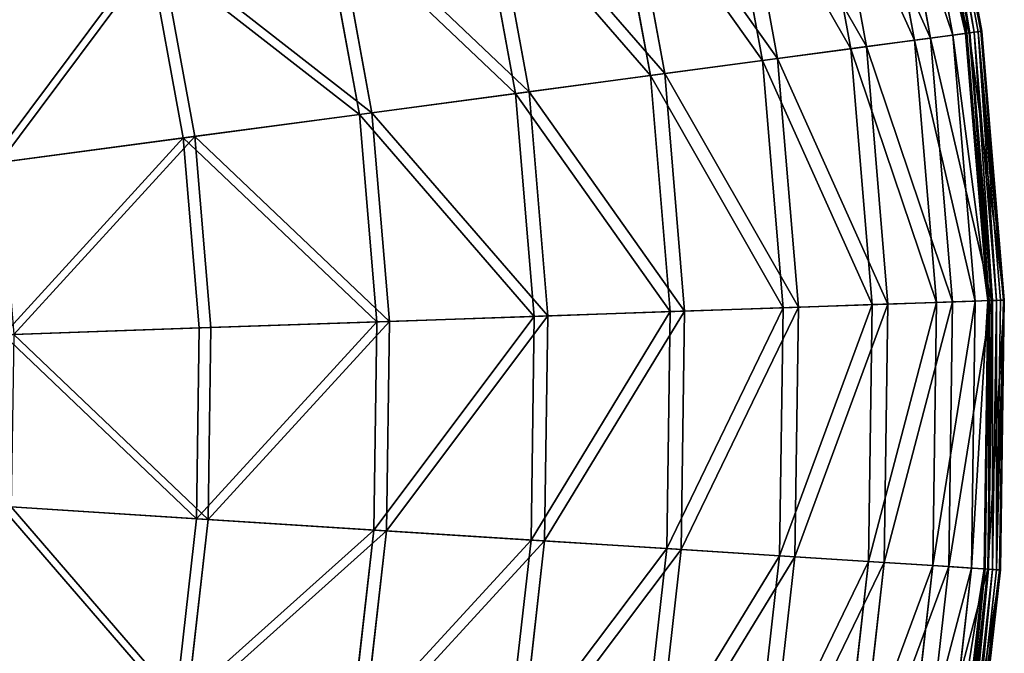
# Model space of a CAD drawing. Extents: x 0 to 1230, y 0 to 270.
# Tile 237 of 245: x 1182 to 1230, y 122 to 154. Entities that reach past the tile are written whole.
import ezdxf

# ---------------------------------------------------------------- set-up
doc = ezdxf.new("R2010")
doc.units = 0
doc.layers.get('0').update_dxf_attribs({"color": 13, "linetype": 'CONTINUOUS'})

# ---------------------------------------------------------------- blocks, each defined once
blk = doc.blocks.new('GROUP_6')
for p, q in [((269.119, 153.041, 0.199), (266.72, 166.086, 0.199)), ((266.763, 166.096, 0.403), (269.163, 153.047, 0.403)), ((267.747, 152.858, 12.977), (265.373, 165.77, 12.977)), ((268.362, 152.94, 0.363), (265.977, 165.912, 0.363)), ((266.039, 165.926, 0.165), (268.426, 152.948, 0.165)), ((266.157, 165.954, 13.057), (268.546, 152.964, 13.057)), ((266.19, 165.962, 0.024), (268.579, 152.969, 0.024)), ((266.389, 166.008, -0.02), (268.782, 152.996, -0.02)), ((268.98, 153.022, 0.044), (266.583, 166.054, 0.044)), ((265.855, 152.605, 25.83), (263.515, 165.333, 25.83)), ((264.287, 165.514, 25.988), (266.642, 152.71, 25.988)), ((261.192, 164.786, 38.668), (263.49, 152.289, 38.668)), ((262.722, 152.186, 38.433), (260.438, 164.609, 38.433)), ((256.899, 163.777, 50.977), (259.119, 151.705, 50.977)), ((258.379, 151.606, 50.667), (256.172, 163.606, 50.667)), ((252.866, 150.87, 62.412), (250.758, 162.333, 62.412)), ((251.452, 162.496, 62.794), (253.573, 150.964, 62.794)), ((246.237, 149.984, 73.557), (244.247, 160.802, 73.557)), ((244.902, 160.956, 74.007), (246.903, 150.073, 74.007)), ((238.556, 148.958, 83.993), (236.704, 159.028, 83.993)), ((237.312, 159.171, 84.507), (239.175, 149.041, 84.507)), ((229.897, 147.802, 93.62), (228.2, 157.028, 93.62)), ((228.756, 157.159, 94.193), (230.463, 147.877, 94.193)), ((268.546, 152.964, 13.057), (269.163, 153.047, 0.403)), ((268.98, 153.022, 0.044), (268.782, 152.996, -0.02)), ((269.119, 153.041, 0.199), (268.98, 153.022, 0.044)), ((270.087, 139.818, 0.044), (268.98, 153.022, 0.044)), ((269.163, 153.047, 0.403), (269.119, 153.041, 0.199)), ((270.228, 139.823, 0.199), (269.119, 153.041, 0.199)), ((269.163, 153.047, 0.403), (270.272, 139.824, 0.403)), ((265.855, 152.605, 25.83), (262.722, 152.186, 38.433)), ((263.49, 152.289, 38.668), (266.642, 152.71, 25.988)), ((267.747, 152.858, 12.977), (265.855, 152.605, 25.83)), ((266.937, 139.709, 25.83), (265.855, 152.605, 25.83)), ((266.642, 152.71, 25.988), (268.546, 152.964, 13.057)), ((266.642, 152.71, 25.988), (267.731, 139.736, 25.988)), ((268.362, 152.94, 0.363), (267.747, 152.858, 12.977)), ((268.845, 139.775, 12.977), (267.747, 152.858, 12.977)), ((268.362, 152.94, 0.363), (268.426, 152.948, 0.165)), ((269.465, 139.797, 0.363), (268.362, 152.94, 0.363)), ((268.426, 152.948, 0.165), (268.579, 152.969, 0.024)), ((268.426, 152.948, 0.165), (269.529, 139.799, 0.165)), ((268.546, 152.964, 13.057), (269.65, 139.803, 13.057)), ((268.579, 152.969, 0.024), (268.782, 152.996, -0.02)), ((268.579, 152.969, 0.024), (269.684, 139.804, 0.024)), ((268.782, 152.996, -0.02), (269.888, 139.811, -0.02)), ((262.722, 152.186, 38.433), (258.379, 151.606, 50.667)), ((259.119, 151.705, 50.977), (263.49, 152.289, 38.668)), ((263.778, 139.6, 38.433), (262.722, 152.186, 38.433)), ((263.49, 152.289, 38.668), (264.552, 139.626, 38.668)), ((258.379, 151.606, 50.667), (252.866, 150.87, 62.412)), ((253.573, 150.964, 62.794), (259.119, 151.705, 50.977)), ((259.399, 139.448, 50.667), (258.379, 151.606, 50.667)), ((259.119, 151.705, 50.977), (260.146, 139.474, 50.977)), ((252.866, 150.87, 62.412), (246.237, 149.984, 73.557)), ((246.903, 150.073, 74.007), (253.573, 150.964, 62.794)), ((253.84, 139.256, 62.412), (252.866, 150.87, 62.412)), ((253.573, 150.964, 62.794), (254.553, 139.28, 62.794)), ((246.237, 149.984, 73.557), (238.556, 148.958, 83.993)), ((239.175, 149.041, 84.507), (246.903, 150.073, 74.007)), ((247.156, 139.024, 73.557), (246.237, 149.984, 73.557)), ((246.903, 150.073, 74.007), (247.828, 139.047, 74.007)), ((238.556, 148.958, 83.993), (229.897, 147.802, 93.62)), ((230.463, 147.877, 94.193), (239.175, 149.041, 84.507)), ((239.412, 138.756, 83.993), (238.556, 148.958, 83.993)), ((239.175, 149.041, 84.507), (240.036, 138.778, 84.507)), ((229.897, 147.802, 93.62), (220.343, 146.526, 102.346)), ((220.851, 146.594, 102.972), (230.463, 147.877, 94.193)), ((230.681, 138.454, 93.62), (229.897, 147.802, 93.62)), ((230.463, 147.877, 94.193), (231.252, 138.473, 94.193)), ((254.553, 139.28, 62.794), (260.146, 139.474, 50.977)), ((263.778, 139.6, 38.433), (259.399, 139.448, 50.667)), ((260.146, 139.474, 50.977), (259.968, 127.201, 50.977)), ((260.146, 139.474, 50.977), (264.552, 139.626, 38.668)), ((263.596, 126.97, 38.433), (263.778, 139.6, 38.433)), ((266.937, 139.709, 25.83), (263.778, 139.6, 38.433)), ((264.552, 139.626, 38.668), (264.368, 126.921, 38.668)), ((264.552, 139.626, 38.668), (267.731, 139.736, 25.988)), ((266.75, 126.769, 25.83), (266.937, 139.709, 25.83)), ((268.845, 139.775, 12.977), (266.937, 139.709, 25.83)), ((267.731, 139.736, 25.988), (267.542, 126.719, 25.988)), ((267.731, 139.736, 25.988), (269.65, 139.803, 13.057)), ((268.655, 126.648, 12.977), (268.845, 139.775, 12.977)), ((269.465, 139.797, 0.363), (268.845, 139.775, 12.977)), ((269.274, 126.609, 0.363), (269.465, 139.797, 0.363)), ((269.529, 139.799, 0.165), (269.338, 126.605, 0.165)), ((269.65, 139.803, 13.057), (269.459, 126.597, 13.057)), ((269.465, 139.797, 0.363), (269.529, 139.799, 0.165)), ((269.684, 139.804, 0.024), (269.493, 126.595, 0.024)), ((269.529, 139.799, 0.165), (269.684, 139.804, 0.024)), ((269.65, 139.803, 13.057), (270.272, 139.824, 0.403)), ((269.684, 139.804, 0.024), (269.888, 139.811, -0.02)), ((269.888, 139.811, -0.02), (269.697, 126.582, -0.02)), ((270.087, 139.818, 0.044), (269.888, 139.811, -0.02)), ((269.895, 126.569, 0.044), (270.087, 139.818, 0.044)), ((270.036, 126.56, 0.199), (270.228, 139.823, 0.199)), ((270.272, 139.824, 0.403), (270.08, 126.557, 0.403)), ((270.228, 139.823, 0.199), (270.087, 139.818, 0.044)), ((270.272, 139.824, 0.403), (270.228, 139.823, 0.199)), ((247.156, 139.024, 73.557), (239.412, 138.756, 83.993)), ((240.036, 138.778, 84.507), (247.828, 139.047, 74.007)), ((246.997, 128.026, 73.557), (247.156, 139.024, 73.557)), ((253.84, 139.256, 62.412), (247.156, 139.024, 73.557)), ((247.828, 139.047, 74.007), (247.668, 127.984, 74.007)), ((247.828, 139.047, 74.007), (254.553, 139.28, 62.794)), ((253.671, 127.602, 62.412), (253.84, 139.256, 62.412)), ((259.399, 139.448, 50.667), (253.84, 139.256, 62.412)), ((254.553, 139.28, 62.794), (254.383, 127.556, 62.794)), ((259.222, 127.248, 50.667), (259.399, 139.448, 50.667)), ((239.412, 138.756, 83.993), (230.681, 138.454, 93.62)), ((231.252, 138.473, 94.193), (240.036, 138.778, 84.507)), ((239.264, 128.519, 83.993), (239.412, 138.756, 83.993)), ((240.036, 138.778, 84.507), (239.887, 128.479, 84.507)), ((230.681, 138.454, 93.62), (221.048, 138.12, 102.346)), ((221.56, 138.138, 102.972), (231.252, 138.473, 94.193)), ((230.545, 129.074, 93.62), (230.681, 138.454, 93.62)), ((231.252, 138.473, 94.193), (231.116, 129.037, 94.193)), ((230.545, 129.074, 93.62), (220.926, 129.686, 102.346)), ((221.437, 129.653, 102.972), (231.116, 129.037, 94.193)), ((229.491, 119.752, 93.62), (230.545, 129.074, 93.62)), ((231.116, 129.037, 94.193), (230.055, 119.66, 94.193)), ((239.264, 128.519, 83.993), (230.545, 129.074, 93.62)), ((231.116, 129.037, 94.193), (239.887, 128.479, 84.507)), ((238.113, 118.345, 83.993), (239.264, 128.519, 83.993)), ((239.887, 128.479, 84.507), (238.729, 118.245, 84.507)), ((246.997, 128.026, 73.557), (239.264, 128.519, 83.993)), ((239.887, 128.479, 84.507), (247.668, 127.984, 74.007)), ((245.761, 117.097, 73.557), (246.997, 128.026, 73.557)), ((247.668, 127.984, 74.007), (246.424, 116.989, 74.007)), ((253.671, 127.602, 62.412), (246.997, 128.026, 73.557)), ((247.668, 127.984, 74.007), (254.383, 127.556, 62.794)), ((252.361, 116.02, 62.412), (253.671, 127.602, 62.412)), ((254.383, 127.556, 62.794), (253.065, 115.906, 62.794)), ((259.222, 127.248, 50.667), (253.671, 127.602, 62.412)), ((254.383, 127.556, 62.794), (259.968, 127.201, 50.977)), ((257.85, 115.125, 50.667), (259.222, 127.248, 50.667)), ((259.968, 127.201, 50.977), (258.588, 115.004, 50.977)), ((263.596, 126.97, 38.433), (259.222, 127.248, 50.667)), ((259.968, 127.201, 50.977), (264.368, 126.921, 38.668)), ((262.176, 114.419, 38.433), (263.596, 126.97, 38.433)), ((264.368, 126.921, 38.668), (262.94, 114.294, 38.668)), ((266.75, 126.769, 25.83), (263.596, 126.97, 38.433)), ((264.368, 126.921, 38.668), (267.542, 126.719, 25.988)), ((265.295, 113.91, 25.83), (266.75, 126.769, 25.83)), ((267.542, 126.719, 25.988), (266.079, 113.782, 25.988)), ((268.655, 126.648, 12.977), (266.75, 126.769, 25.83)), ((267.179, 113.603, 12.977), (268.655, 126.648, 12.977)), ((267.542, 126.719, 25.988), (269.459, 126.597, 13.057)), ((267.791, 113.503, 0.363), (269.274, 126.609, 0.363)), ((269.338, 126.605, 0.165), (267.855, 113.493, 0.165)), ((269.459, 126.597, 13.057), (267.974, 113.473, 13.057)), ((269.493, 126.595, 0.024), (268.008, 113.468, 0.024)), ((269.697, 126.582, -0.02), (268.209, 113.435, -0.02)), ((268.406, 113.403, 0.044), (269.895, 126.569, 0.044)), ((268.545, 113.38, 0.199), (270.036, 126.56, 0.199)), ((270.08, 126.557, 0.403), (268.588, 113.373, 0.403)), ((269.274, 126.609, 0.363), (268.655, 126.648, 12.977)), ((269.274, 126.609, 0.363), (269.338, 126.605, 0.165)), ((269.338, 126.605, 0.165), (269.493, 126.595, 0.024)), ((269.459, 126.597, 13.057), (270.08, 126.557, 0.403)), ((269.493, 126.595, 0.024), (269.697, 126.582, -0.02)), ((269.895, 126.569, 0.044), (269.697, 126.582, -0.02)), ((270.036, 126.56, 0.199), (269.895, 126.569, 0.044)), ((270.08, 126.557, 0.403), (270.036, 126.56, 0.199))]:
    blk.add_line(p, q)
mesh = blk.add_polyface()
corners = [(269.163, 153.047, 0.403), (266.157, 165.954, 13.057), (268.546, 152.964, 13.057), (266.763, 166.096, 0.403)]
mesh.append_faces([[corners[k] for k in face] for face in [(0, 1, 2), (1, 0, 3)]], dxfattribs={"vtx0": -1})
mesh = blk.add_polyface()
corners = [(266.583, 166.054, 0.044), (269.119, 153.041, 0.199), (268.98, 153.022, 0.044), (266.72, 166.086, 0.199)]
mesh.append_faces([[corners[k] for k in face] for face in [(0, 1, 2), (1, 0, 3)]], dxfattribs={"vtx0": -1})
mesh = blk.add_polyface()
corners = [(266.72, 166.086, 0.199), (269.163, 153.047, 0.403), (269.119, 153.041, 0.199), (266.763, 166.096, 0.403)]
mesh.append_faces([[corners[k] for k in face] for face in [(0, 1, 2), (1, 0, 3)]], dxfattribs={"vtx0": -1})
mesh = blk.add_polyface()
corners = [(263.515, 165.333, 25.83), (267.747, 152.858, 12.977), (265.855, 152.605, 25.83), (265.373, 165.77, 12.977)]
mesh.append_faces([[corners[k] for k in face] for face in [(0, 1, 2), (1, 0, 3)]], dxfattribs={"vtx0": -1})
mesh = blk.add_polyface()
corners = [(268.546, 152.964, 13.057), (264.287, 165.514, 25.988), (266.642, 152.71, 25.988), (266.157, 165.954, 13.057)]
mesh.append_faces([[corners[k] for k in face] for face in [(0, 1, 2), (1, 0, 3)]], dxfattribs={"vtx0": -1})
mesh = blk.add_polyface()
corners = [(265.373, 165.77, 12.977), (268.362, 152.94, 0.363), (267.747, 152.858, 12.977), (265.977, 165.912, 0.363)]
mesh.append_faces([[corners[k] for k in face] for face in [(0, 1, 2), (1, 0, 3)]], dxfattribs={"vtx0": -1})
mesh = blk.add_polyface()
corners = [(265.977, 165.912, 0.363), (268.426, 152.948, 0.165), (268.362, 152.94, 0.363), (266.039, 165.926, 0.165)]
mesh.append_faces([[corners[k] for k in face] for face in [(0, 1, 2), (1, 0, 3)]], dxfattribs={"vtx0": -1})
mesh = blk.add_polyface()
corners = [(266.19, 165.962, 0.024), (268.426, 152.948, 0.165), (266.039, 165.926, 0.165), (268.579, 152.969, 0.024)]
mesh.append_faces([[corners[k] for k in face] for face in [(0, 1, 2), (1, 0, 3)]], dxfattribs={"vtx0": -1})
mesh = blk.add_polyface()
corners = [(266.389, 166.008, -0.02), (268.579, 152.969, 0.024), (266.19, 165.962, 0.024), (268.782, 152.996, -0.02)]
mesh.append_faces([[corners[k] for k in face] for face in [(0, 1, 2), (1, 0, 3)]], dxfattribs={"vtx0": -1})
mesh = blk.add_polyface()
corners = [(266.583, 166.054, 0.044), (268.782, 152.996, -0.02), (266.389, 166.008, -0.02), (268.98, 153.022, 0.044)]
mesh.append_faces([[corners[k] for k in face] for face in [(0, 1, 2), (1, 0, 3)]], dxfattribs={"vtx0": -1})
mesh = blk.add_polyface()
corners = [(260.438, 164.609, 38.433), (265.855, 152.605, 25.83), (262.722, 152.186, 38.433), (263.515, 165.333, 25.83)]
mesh.append_faces([[corners[k] for k in face] for face in [(0, 1, 2), (1, 0, 3)]], dxfattribs={"vtx0": -1})
mesh = blk.add_polyface()
corners = [(266.642, 152.71, 25.988), (261.192, 164.786, 38.668), (263.49, 152.289, 38.668), (264.287, 165.514, 25.988)]
mesh.append_faces([[corners[k] for k in face] for face in [(0, 1, 2), (1, 0, 3)]], dxfattribs={"vtx0": -1})
mesh = blk.add_polyface()
corners = [(263.49, 152.289, 38.668), (256.899, 163.777, 50.977), (259.119, 151.705, 50.977), (261.192, 164.786, 38.668)]
mesh.append_faces([[corners[k] for k in face] for face in [(0, 1, 2), (1, 0, 3)]], dxfattribs={"vtx0": -1})
mesh = blk.add_polyface()
corners = [(256.172, 163.606, 50.667), (262.722, 152.186, 38.433), (258.379, 151.606, 50.667), (260.438, 164.609, 38.433)]
mesh.append_faces([[corners[k] for k in face] for face in [(0, 1, 2), (1, 0, 3)]], dxfattribs={"vtx0": -1})
mesh = blk.add_polyface()
corners = [(259.119, 151.705, 50.977), (251.452, 162.496, 62.794), (253.573, 150.964, 62.794), (256.899, 163.777, 50.977)]
mesh.append_faces([[corners[k] for k in face] for face in [(0, 1, 2), (1, 0, 3)]], dxfattribs={"vtx0": -1})
mesh = blk.add_polyface()
corners = [(250.758, 162.333, 62.412), (258.379, 151.606, 50.667), (252.866, 150.87, 62.412), (256.172, 163.606, 50.667)]
mesh.append_faces([[corners[k] for k in face] for face in [(0, 1, 2), (1, 0, 3)]], dxfattribs={"vtx0": -1})
mesh = blk.add_polyface()
corners = [(244.247, 160.802, 73.557), (252.866, 150.87, 62.412), (246.237, 149.984, 73.557), (250.758, 162.333, 62.412)]
mesh.append_faces([[corners[k] for k in face] for face in [(0, 1, 2), (1, 0, 3)]], dxfattribs={"vtx0": -1})
mesh = blk.add_polyface()
corners = [(253.573, 150.964, 62.794), (244.902, 160.956, 74.007), (246.903, 150.073, 74.007), (251.452, 162.496, 62.794)]
mesh.append_faces([[corners[k] for k in face] for face in [(0, 1, 2), (1, 0, 3)]], dxfattribs={"vtx0": -1})
mesh = blk.add_polyface()
corners = [(236.704, 159.028, 83.993), (246.237, 149.984, 73.557), (238.556, 148.958, 83.993), (244.247, 160.802, 73.557)]
mesh.append_faces([[corners[k] for k in face] for face in [(0, 1, 2), (1, 0, 3)]], dxfattribs={"vtx0": -1})
mesh = blk.add_polyface()
corners = [(246.903, 150.073, 74.007), (237.312, 159.171, 84.507), (239.175, 149.041, 84.507), (244.902, 160.956, 74.007)]
mesh.append_faces([[corners[k] for k in face] for face in [(0, 1, 2), (1, 0, 3)]], dxfattribs={"vtx0": -1})
mesh = blk.add_polyface()
corners = [(228.2, 157.028, 93.62), (238.556, 148.958, 83.993), (229.897, 147.802, 93.62), (236.704, 159.028, 83.993)]
mesh.append_faces([[corners[k] for k in face] for face in [(0, 1, 2), (1, 0, 3)]], dxfattribs={"vtx0": -1})
mesh = blk.add_polyface()
corners = [(239.175, 149.041, 84.507), (228.756, 157.159, 94.193), (230.463, 147.877, 94.193), (237.312, 159.171, 84.507)]
mesh.append_faces([[corners[k] for k in face] for face in [(0, 1, 2), (1, 0, 3)]], dxfattribs={"vtx0": -1})
mesh = blk.add_polyface()
corners = [(228.2, 157.028, 93.62), (220.343, 146.526, 102.346), (218.817, 154.822, 102.346), (229.897, 147.802, 93.62)]
mesh.append_faces([[corners[k] for k in face] for face in [(0, 1, 2), (1, 0, 3)]], dxfattribs={"vtx0": -1})
mesh = blk.add_polyface()
corners = [(220.851, 146.594, 102.972), (228.756, 157.159, 94.193), (219.316, 154.939, 102.972), (230.463, 147.877, 94.193)]
mesh.append_faces([[corners[k] for k in face] for face in [(0, 1, 2), (1, 0, 3)]], dxfattribs={"vtx0": -1})
mesh = blk.add_polyface()
corners = [(270.272, 139.824, 0.403), (268.546, 152.964, 13.057), (269.65, 139.803, 13.057), (269.163, 153.047, 0.403)]
mesh.append_faces([[corners[k] for k in face] for face in [(0, 1, 2), (1, 0, 3)]], dxfattribs={"vtx0": -1})
mesh = blk.add_polyface()
corners = [(268.98, 153.022, 0.044), (269.888, 139.811, -0.02), (268.782, 152.996, -0.02), (270.087, 139.818, 0.044)]
mesh.append_faces([[corners[k] for k in face] for face in [(0, 1, 2), (1, 0, 3)]], dxfattribs={"vtx0": -1})
mesh = blk.add_polyface()
corners = [(268.98, 153.022, 0.044), (270.228, 139.823, 0.199), (270.087, 139.818, 0.044), (269.119, 153.041, 0.199)]
mesh.append_faces([[corners[k] for k in face] for face in [(0, 1, 2), (1, 0, 3)]], dxfattribs={"vtx0": -1})
mesh = blk.add_polyface()
corners = [(269.119, 153.041, 0.199), (270.272, 139.824, 0.403), (270.228, 139.823, 0.199), (269.163, 153.047, 0.403)]
mesh.append_faces([[corners[k] for k in face] for face in [(0, 1, 2), (1, 0, 3)]], dxfattribs={"vtx0": -1})
mesh = blk.add_polyface()
corners = [(262.722, 152.186, 38.433), (266.937, 139.709, 25.83), (263.778, 139.6, 38.433), (265.855, 152.605, 25.83)]
mesh.append_faces([[corners[k] for k in face] for face in [(0, 1, 2), (1, 0, 3)]], dxfattribs={"vtx0": -1})
mesh = blk.add_polyface()
corners = [(267.731, 139.736, 25.988), (263.49, 152.289, 38.668), (264.552, 139.626, 38.668), (266.642, 152.71, 25.988)]
mesh.append_faces([[corners[k] for k in face] for face in [(0, 1, 2), (1, 0, 3)]], dxfattribs={"vtx0": -1})
mesh = blk.add_polyface()
corners = [(265.855, 152.605, 25.83), (268.845, 139.775, 12.977), (266.937, 139.709, 25.83), (267.747, 152.858, 12.977)]
mesh.append_faces([[corners[k] for k in face] for face in [(0, 1, 2), (1, 0, 3)]], dxfattribs={"vtx0": -1})
mesh = blk.add_polyface()
corners = [(269.65, 139.803, 13.057), (266.642, 152.71, 25.988), (267.731, 139.736, 25.988), (268.546, 152.964, 13.057)]
mesh.append_faces([[corners[k] for k in face] for face in [(0, 1, 2), (1, 0, 3)]], dxfattribs={"vtx0": -1})
mesh = blk.add_polyface()
corners = [(267.747, 152.858, 12.977), (269.465, 139.797, 0.363), (268.845, 139.775, 12.977), (268.362, 152.94, 0.363)]
mesh.append_faces([[corners[k] for k in face] for face in [(0, 1, 2), (1, 0, 3)]], dxfattribs={"vtx0": -1})
mesh = blk.add_polyface()
corners = [(268.362, 152.94, 0.363), (269.529, 139.799, 0.165), (269.465, 139.797, 0.363), (268.426, 152.948, 0.165)]
mesh.append_faces([[corners[k] for k in face] for face in [(0, 1, 2), (1, 0, 3)]], dxfattribs={"vtx0": -1})
mesh = blk.add_polyface()
corners = [(268.579, 152.969, 0.024), (269.529, 139.799, 0.165), (268.426, 152.948, 0.165), (269.684, 139.804, 0.024)]
mesh.append_faces([[corners[k] for k in face] for face in [(0, 1, 2), (1, 0, 3)]], dxfattribs={"vtx0": -1})
mesh = blk.add_polyface()
corners = [(268.782, 152.996, -0.02), (269.684, 139.804, 0.024), (268.579, 152.969, 0.024), (269.888, 139.811, -0.02)]
mesh.append_faces([[corners[k] for k in face] for face in [(0, 1, 2), (1, 0, 3)]], dxfattribs={"vtx0": -1})
mesh = blk.add_polyface()
corners = [(258.379, 151.606, 50.667), (263.778, 139.6, 38.433), (259.399, 139.448, 50.667), (262.722, 152.186, 38.433)]
mesh.append_faces([[corners[k] for k in face] for face in [(0, 1, 2), (1, 0, 3)]], dxfattribs={"vtx0": -1})
mesh = blk.add_polyface()
corners = [(264.552, 139.626, 38.668), (259.119, 151.705, 50.977), (260.146, 139.474, 50.977), (263.49, 152.289, 38.668)]
mesh.append_faces([[corners[k] for k in face] for face in [(0, 1, 2), (1, 0, 3)]], dxfattribs={"vtx0": -1})
mesh = blk.add_polyface()
corners = [(252.866, 150.87, 62.412), (259.399, 139.448, 50.667), (253.84, 139.256, 62.412), (258.379, 151.606, 50.667)]
mesh.append_faces([[corners[k] for k in face] for face in [(0, 1, 2), (1, 0, 3)]], dxfattribs={"vtx0": -1})
mesh = blk.add_polyface()
corners = [(260.146, 139.474, 50.977), (253.573, 150.964, 62.794), (254.553, 139.28, 62.794), (259.119, 151.705, 50.977)]
mesh.append_faces([[corners[k] for k in face] for face in [(0, 1, 2), (1, 0, 3)]], dxfattribs={"vtx0": -1})
mesh = blk.add_polyface()
corners = [(246.237, 149.984, 73.557), (253.84, 139.256, 62.412), (247.156, 139.024, 73.557), (252.866, 150.87, 62.412)]
mesh.append_faces([[corners[k] for k in face] for face in [(0, 1, 2), (1, 0, 3)]], dxfattribs={"vtx0": -1})
mesh = blk.add_polyface()
corners = [(254.553, 139.28, 62.794), (246.903, 150.073, 74.007), (247.828, 139.047, 74.007), (253.573, 150.964, 62.794)]
mesh.append_faces([[corners[k] for k in face] for face in [(0, 1, 2), (1, 0, 3)]], dxfattribs={"vtx0": -1})
mesh = blk.add_polyface()
corners = [(238.556, 148.958, 83.993), (247.156, 139.024, 73.557), (239.412, 138.756, 83.993), (246.237, 149.984, 73.557)]
mesh.append_faces([[corners[k] for k in face] for face in [(0, 1, 2), (1, 0, 3)]], dxfattribs={"vtx0": -1})
mesh = blk.add_polyface()
corners = [(247.828, 139.047, 74.007), (239.175, 149.041, 84.507), (240.036, 138.778, 84.507), (246.903, 150.073, 74.007)]
mesh.append_faces([[corners[k] for k in face] for face in [(0, 1, 2), (1, 0, 3)]], dxfattribs={"vtx0": -1})
mesh = blk.add_polyface()
corners = [(229.897, 147.802, 93.62), (239.412, 138.756, 83.993), (230.681, 138.454, 93.62), (238.556, 148.958, 83.993)]
mesh.append_faces([[corners[k] for k in face] for face in [(0, 1, 2), (1, 0, 3)]], dxfattribs={"vtx0": -1})
mesh = blk.add_polyface()
corners = [(240.036, 138.778, 84.507), (230.463, 147.877, 94.193), (231.252, 138.473, 94.193), (239.175, 149.041, 84.507)]
mesh.append_faces([[corners[k] for k in face] for face in [(0, 1, 2), (1, 0, 3)]], dxfattribs={"vtx0": -1})
mesh = blk.add_polyface()
corners = [(229.897, 147.802, 93.62), (221.048, 138.12, 102.346), (220.343, 146.526, 102.346), (230.681, 138.454, 93.62)]
mesh.append_faces([[corners[k] for k in face] for face in [(0, 1, 2), (1, 0, 3)]], dxfattribs={"vtx0": -1})
mesh = blk.add_polyface()
corners = [(221.56, 138.138, 102.972), (230.463, 147.877, 94.193), (220.851, 146.594, 102.972), (231.252, 138.473, 94.193)]
mesh.append_faces([[corners[k] for k in face] for face in [(0, 1, 2), (1, 0, 3)]], dxfattribs={"vtx0": -1})
mesh = blk.add_polyface()
corners = [(260.146, 139.474, 50.977), (254.383, 127.556, 62.794), (259.968, 127.201, 50.977), (254.553, 139.28, 62.794)]
mesh.append_faces([[corners[k] for k in face] for face in [(0, 1, 2), (1, 0, 3)]], dxfattribs={"vtx0": -1})
mesh = blk.add_polyface()
corners = [(259.222, 127.248, 50.667), (263.778, 139.6, 38.433), (263.596, 126.97, 38.433), (259.399, 139.448, 50.667)]
mesh.append_faces([[corners[k] for k in face] for face in [(0, 1, 2), (1, 0, 3)]], dxfattribs={"vtx0": -1})
mesh = blk.add_polyface()
corners = [(264.552, 139.626, 38.668), (259.968, 127.201, 50.977), (264.368, 126.921, 38.668), (260.146, 139.474, 50.977)]
mesh.append_faces([[corners[k] for k in face] for face in [(0, 1, 2), (1, 0, 3)]], dxfattribs={"vtx0": -1})
mesh = blk.add_polyface()
corners = [(263.596, 126.97, 38.433), (266.937, 139.709, 25.83), (266.75, 126.769, 25.83), (263.778, 139.6, 38.433)]
mesh.append_faces([[corners[k] for k in face] for face in [(0, 1, 2), (1, 0, 3)]], dxfattribs={"vtx0": -1})
mesh = blk.add_polyface()
corners = [(267.731, 139.736, 25.988), (264.368, 126.921, 38.668), (267.542, 126.719, 25.988), (264.552, 139.626, 38.668)]
mesh.append_faces([[corners[k] for k in face] for face in [(0, 1, 2), (1, 0, 3)]], dxfattribs={"vtx0": -1})
mesh = blk.add_polyface()
corners = [(266.75, 126.769, 25.83), (268.845, 139.775, 12.977), (268.655, 126.648, 12.977), (266.937, 139.709, 25.83)]
mesh.append_faces([[corners[k] for k in face] for face in [(0, 1, 2), (1, 0, 3)]], dxfattribs={"vtx0": -1})
mesh = blk.add_polyface()
corners = [(269.65, 139.803, 13.057), (267.542, 126.719, 25.988), (269.459, 126.597, 13.057), (267.731, 139.736, 25.988)]
mesh.append_faces([[corners[k] for k in face] for face in [(0, 1, 2), (1, 0, 3)]], dxfattribs={"vtx0": -1})
mesh = blk.add_polyface()
corners = [(268.655, 126.648, 12.977), (269.465, 139.797, 0.363), (269.274, 126.609, 0.363), (268.845, 139.775, 12.977)]
mesh.append_faces([[corners[k] for k in face] for face in [(0, 1, 2), (1, 0, 3)]], dxfattribs={"vtx0": -1})
mesh = blk.add_polyface()
corners = [(269.274, 126.609, 0.363), (269.529, 139.799, 0.165), (269.338, 126.605, 0.165), (269.465, 139.797, 0.363)]
mesh.append_faces([[corners[k] for k in face] for face in [(0, 1, 2), (1, 0, 3)]], dxfattribs={"vtx0": -1})
mesh = blk.add_polyface()
corners = [(269.529, 139.799, 0.165), (269.493, 126.595, 0.024), (269.338, 126.605, 0.165), (269.684, 139.804, 0.024)]
mesh.append_faces([[corners[k] for k in face] for face in [(0, 1, 2), (1, 0, 3)]], dxfattribs={"vtx0": -1})
mesh = blk.add_polyface()
corners = [(270.272, 139.824, 0.403), (269.459, 126.597, 13.057), (270.08, 126.557, 0.403), (269.65, 139.803, 13.057)]
mesh.append_faces([[corners[k] for k in face] for face in [(0, 1, 2), (1, 0, 3)]], dxfattribs={"vtx0": -1})
mesh = blk.add_polyface()
corners = [(269.684, 139.804, 0.024), (269.697, 126.582, -0.02), (269.493, 126.595, 0.024), (269.888, 139.811, -0.02)]
mesh.append_faces([[corners[k] for k in face] for face in [(0, 1, 2), (1, 0, 3)]], dxfattribs={"vtx0": -1})
mesh = blk.add_polyface()
corners = [(269.888, 139.811, -0.02), (269.895, 126.569, 0.044), (269.697, 126.582, -0.02), (270.087, 139.818, 0.044)]
mesh.append_faces([[corners[k] for k in face] for face in [(0, 1, 2), (1, 0, 3)]], dxfattribs={"vtx0": -1})
mesh = blk.add_polyface()
corners = [(269.895, 126.569, 0.044), (270.228, 139.823, 0.199), (270.036, 126.56, 0.199), (270.087, 139.818, 0.044)]
mesh.append_faces([[corners[k] for k in face] for face in [(0, 1, 2), (1, 0, 3)]], dxfattribs={"vtx0": -1})
mesh = blk.add_polyface()
corners = [(270.036, 126.56, 0.199), (270.272, 139.824, 0.403), (270.08, 126.557, 0.403), (270.228, 139.823, 0.199)]
mesh.append_faces([[corners[k] for k in face] for face in [(0, 1, 2), (1, 0, 3)]], dxfattribs={"vtx0": -1})
mesh = blk.add_polyface()
corners = [(239.264, 128.519, 83.993), (247.156, 139.024, 73.557), (246.997, 128.026, 73.557), (239.412, 138.756, 83.993)]
mesh.append_faces([[corners[k] for k in face] for face in [(0, 1, 2), (1, 0, 3)]], dxfattribs={"vtx0": -1})
mesh = blk.add_polyface()
corners = [(247.828, 139.047, 74.007), (239.887, 128.479, 84.507), (247.668, 127.984, 74.007), (240.036, 138.778, 84.507)]
mesh.append_faces([[corners[k] for k in face] for face in [(0, 1, 2), (1, 0, 3)]], dxfattribs={"vtx0": -1})
mesh = blk.add_polyface()
corners = [(246.997, 128.026, 73.557), (253.84, 139.256, 62.412), (253.671, 127.602, 62.412), (247.156, 139.024, 73.557)]
mesh.append_faces([[corners[k] for k in face] for face in [(0, 1, 2), (1, 0, 3)]], dxfattribs={"vtx0": -1})
mesh = blk.add_polyface()
corners = [(254.553, 139.28, 62.794), (247.668, 127.984, 74.007), (254.383, 127.556, 62.794), (247.828, 139.047, 74.007)]
mesh.append_faces([[corners[k] for k in face] for face in [(0, 1, 2), (1, 0, 3)]], dxfattribs={"vtx0": -1})
mesh = blk.add_polyface()
corners = [(253.671, 127.602, 62.412), (259.399, 139.448, 50.667), (259.222, 127.248, 50.667), (253.84, 139.256, 62.412)]
mesh.append_faces([[corners[k] for k in face] for face in [(0, 1, 2), (1, 0, 3)]], dxfattribs={"vtx0": -1})
mesh = blk.add_polyface()
corners = [(230.545, 129.074, 93.62), (239.412, 138.756, 83.993), (239.264, 128.519, 83.993), (230.681, 138.454, 93.62)]
mesh.append_faces([[corners[k] for k in face] for face in [(0, 1, 2), (1, 0, 3)]], dxfattribs={"vtx0": -1})
mesh = blk.add_polyface()
corners = [(240.036, 138.778, 84.507), (231.116, 129.037, 94.193), (239.887, 128.479, 84.507), (231.252, 138.473, 94.193)]
mesh.append_faces([[corners[k] for k in face] for face in [(0, 1, 2), (1, 0, 3)]], dxfattribs={"vtx0": -1})
mesh = blk.add_polyface()
corners = [(221.048, 138.12, 102.346), (230.545, 129.074, 93.62), (220.926, 129.686, 102.346), (230.681, 138.454, 93.62)]
mesh.append_faces([[corners[k] for k in face] for face in [(0, 1, 2), (1, 0, 3)]], dxfattribs={"vtx0": -1})
mesh = blk.add_polyface()
corners = [(231.116, 129.037, 94.193), (221.56, 138.138, 102.972), (221.437, 129.653, 102.972), (231.252, 138.473, 94.193)]
mesh.append_faces([[corners[k] for k in face] for face in [(0, 1, 2), (1, 0, 3)]], dxfattribs={"vtx0": -1})
mesh = blk.add_polyface()
corners = [(220.926, 129.686, 102.346), (229.491, 119.752, 93.62), (219.977, 121.304, 102.346), (230.545, 129.074, 93.62)]
mesh.append_faces([[corners[k] for k in face] for face in [(0, 1, 2), (1, 0, 3)]], dxfattribs={"vtx0": -1})
mesh = blk.add_polyface()
corners = [(230.055, 119.66, 94.193), (221.437, 129.653, 102.972), (220.483, 121.222, 102.972), (231.116, 129.037, 94.193)]
mesh.append_faces([[corners[k] for k in face] for face in [(0, 1, 2), (1, 0, 3)]], dxfattribs={"vtx0": -1})
mesh = blk.add_polyface()
corners = [(229.491, 119.752, 93.62), (239.264, 128.519, 83.993), (238.113, 118.345, 83.993), (230.545, 129.074, 93.62)]
mesh.append_faces([[corners[k] for k in face] for face in [(0, 1, 2), (1, 0, 3)]], dxfattribs={"vtx0": -1})
mesh = blk.add_polyface()
corners = [(239.887, 128.479, 84.507), (230.055, 119.66, 94.193), (238.729, 118.245, 84.507), (231.116, 129.037, 94.193)]
mesh.append_faces([[corners[k] for k in face] for face in [(0, 1, 2), (1, 0, 3)]], dxfattribs={"vtx0": -1})
mesh = blk.add_polyface()
corners = [(238.113, 118.345, 83.993), (246.997, 128.026, 73.557), (245.761, 117.097, 73.557), (239.264, 128.519, 83.993)]
mesh.append_faces([[corners[k] for k in face] for face in [(0, 1, 2), (1, 0, 3)]], dxfattribs={"vtx0": -1})
mesh = blk.add_polyface()
corners = [(247.668, 127.984, 74.007), (238.729, 118.245, 84.507), (246.424, 116.989, 74.007), (239.887, 128.479, 84.507)]
mesh.append_faces([[corners[k] for k in face] for face in [(0, 1, 2), (1, 0, 3)]], dxfattribs={"vtx0": -1})
mesh = blk.add_polyface()
corners = [(245.761, 117.097, 73.557), (253.671, 127.602, 62.412), (252.361, 116.02, 62.412), (246.997, 128.026, 73.557)]
mesh.append_faces([[corners[k] for k in face] for face in [(0, 1, 2), (1, 0, 3)]], dxfattribs={"vtx0": -1})
mesh = blk.add_polyface()
corners = [(254.383, 127.556, 62.794), (246.424, 116.989, 74.007), (253.065, 115.906, 62.794), (247.668, 127.984, 74.007)]
mesh.append_faces([[corners[k] for k in face] for face in [(0, 1, 2), (1, 0, 3)]], dxfattribs={"vtx0": -1})
mesh = blk.add_polyface()
corners = [(252.361, 116.02, 62.412), (259.222, 127.248, 50.667), (257.85, 115.125, 50.667), (253.671, 127.602, 62.412)]
mesh.append_faces([[corners[k] for k in face] for face in [(0, 1, 2), (1, 0, 3)]], dxfattribs={"vtx0": -1})
mesh = blk.add_polyface()
corners = [(259.968, 127.201, 50.977), (253.065, 115.906, 62.794), (258.588, 115.004, 50.977), (254.383, 127.556, 62.794)]
mesh.append_faces([[corners[k] for k in face] for face in [(0, 1, 2), (1, 0, 3)]], dxfattribs={"vtx0": -1})
mesh = blk.add_polyface()
corners = [(257.85, 115.125, 50.667), (263.596, 126.97, 38.433), (262.176, 114.419, 38.433), (259.222, 127.248, 50.667)]
mesh.append_faces([[corners[k] for k in face] for face in [(0, 1, 2), (1, 0, 3)]], dxfattribs={"vtx0": -1})
mesh = blk.add_polyface()
corners = [(264.368, 126.921, 38.668), (258.588, 115.004, 50.977), (262.94, 114.294, 38.668), (259.968, 127.201, 50.977)]
mesh.append_faces([[corners[k] for k in face] for face in [(0, 1, 2), (1, 0, 3)]], dxfattribs={"vtx0": -1})
mesh = blk.add_polyface()
corners = [(262.176, 114.419, 38.433), (266.75, 126.769, 25.83), (265.295, 113.91, 25.83), (263.596, 126.97, 38.433)]
mesh.append_faces([[corners[k] for k in face] for face in [(0, 1, 2), (1, 0, 3)]], dxfattribs={"vtx0": -1})
mesh = blk.add_polyface()
corners = [(267.542, 126.719, 25.988), (262.94, 114.294, 38.668), (266.079, 113.782, 25.988), (264.368, 126.921, 38.668)]
mesh.append_faces([[corners[k] for k in face] for face in [(0, 1, 2), (1, 0, 3)]], dxfattribs={"vtx0": -1})
mesh = blk.add_polyface()
corners = [(265.295, 113.91, 25.83), (268.655, 126.648, 12.977), (267.179, 113.603, 12.977), (266.75, 126.769, 25.83)]
mesh.append_faces([[corners[k] for k in face] for face in [(0, 1, 2), (1, 0, 3)]], dxfattribs={"vtx0": -1})
mesh = blk.add_polyface()
corners = [(269.459, 126.597, 13.057), (266.079, 113.782, 25.988), (267.974, 113.473, 13.057), (267.542, 126.719, 25.988)]
mesh.append_faces([[corners[k] for k in face] for face in [(0, 1, 2), (1, 0, 3)]], dxfattribs={"vtx0": -1})
mesh = blk.add_polyface()
corners = [(267.179, 113.603, 12.977), (269.274, 126.609, 0.363), (267.791, 113.503, 0.363), (268.655, 126.648, 12.977)]
mesh.append_faces([[corners[k] for k in face] for face in [(0, 1, 2), (1, 0, 3)]], dxfattribs={"vtx0": -1})
mesh = blk.add_polyface()
corners = [(267.791, 113.503, 0.363), (269.338, 126.605, 0.165), (267.855, 113.493, 0.165), (269.274, 126.609, 0.363)]
mesh.append_faces([[corners[k] for k in face] for face in [(0, 1, 2), (1, 0, 3)]], dxfattribs={"vtx0": -1})
mesh = blk.add_polyface()
corners = [(269.338, 126.605, 0.165), (268.008, 113.468, 0.024), (267.855, 113.493, 0.165), (269.493, 126.595, 0.024)]
mesh.append_faces([[corners[k] for k in face] for face in [(0, 1, 2), (1, 0, 3)]], dxfattribs={"vtx0": -1})
mesh = blk.add_polyface()
corners = [(270.08, 126.557, 0.403), (267.974, 113.473, 13.057), (268.588, 113.373, 0.403), (269.459, 126.597, 13.057)]
mesh.append_faces([[corners[k] for k in face] for face in [(0, 1, 2), (1, 0, 3)]], dxfattribs={"vtx0": -1})
mesh = blk.add_polyface()
corners = [(269.493, 126.595, 0.024), (268.209, 113.435, -0.02), (268.008, 113.468, 0.024), (269.697, 126.582, -0.02)]
mesh.append_faces([[corners[k] for k in face] for face in [(0, 1, 2), (1, 0, 3)]], dxfattribs={"vtx0": -1})
mesh = blk.add_polyface()
corners = [(269.697, 126.582, -0.02), (268.406, 113.403, 0.044), (268.209, 113.435, -0.02), (269.895, 126.569, 0.044)]
mesh.append_faces([[corners[k] for k in face] for face in [(0, 1, 2), (1, 0, 3)]], dxfattribs={"vtx0": -1})
mesh = blk.add_polyface()
corners = [(268.406, 113.403, 0.044), (270.036, 126.56, 0.199), (268.545, 113.38, 0.199), (269.895, 126.569, 0.044)]
mesh.append_faces([[corners[k] for k in face] for face in [(0, 1, 2), (1, 0, 3)]], dxfattribs={"vtx0": -1})
mesh = blk.add_polyface()
corners = [(268.545, 113.38, 0.199), (270.08, 126.557, 0.403), (268.588, 113.373, 0.403), (270.036, 126.56, 0.199)]
mesh.append_faces([[corners[k] for k in face] for face in [(0, 1, 2), (1, 0, 3)]], dxfattribs={"vtx0": -1})
blk = doc.blocks.new('COMPONENT_3')
blk.add_blockref('GROUP_6', (0, 0))
blk = doc.blocks.new('GROUP_25')
blk.add_blockref('COMPONENT_3', (959.98, -0.02, 0.02))

msp = doc.modelspace()

# ---------------------------------------------------------------- block references
msp.add_blockref('GROUP_25', (0, 0))

doc.saveas('drawing.dxf')
